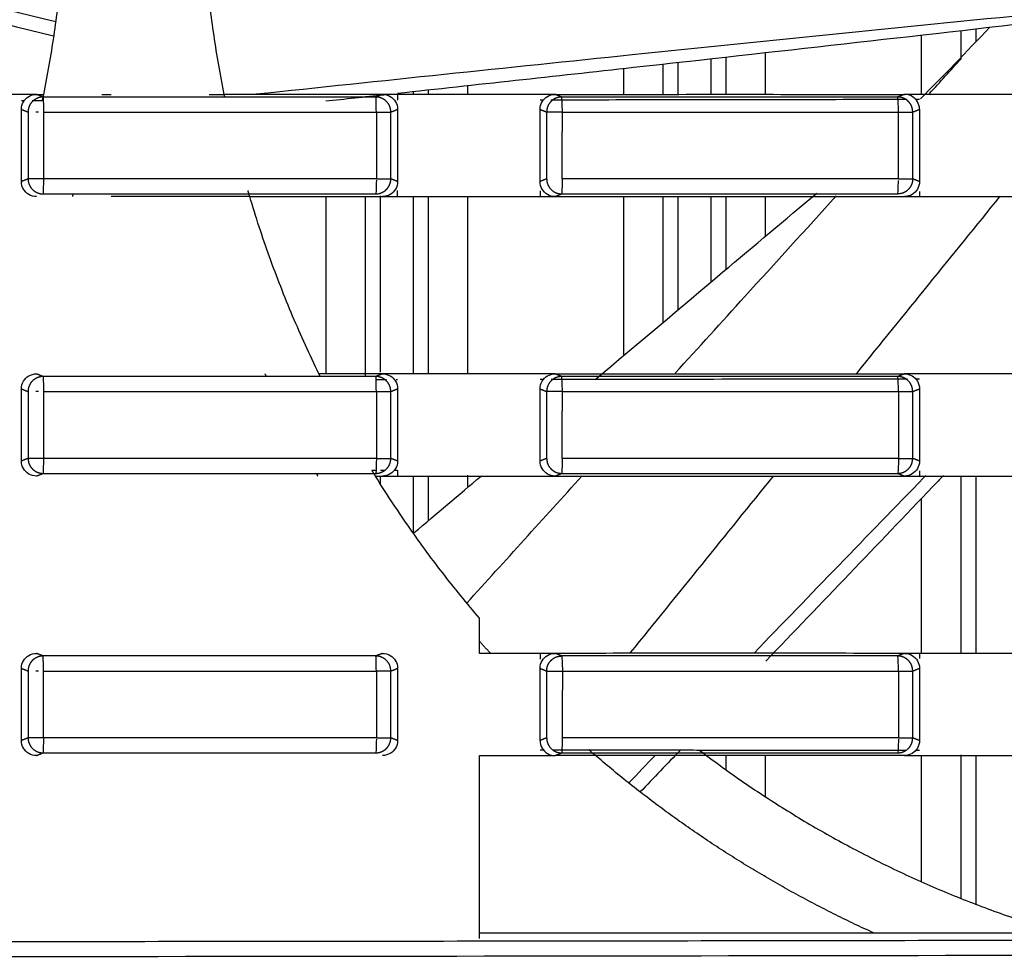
# Model space of a CAD drawing. Header units: millimetres. Extents: x 9946 to 11276, y -3292 to -1962.
# Tile 156 of 170: x 10973 to 11006, y -2185 to -2154. Entities that reach past the tile are written whole.
import ezdxf

# ---------------------------------------------------------------- set-up
doc = ezdxf.new("R2010")
doc.units = ezdxf.units.MM
doc.layers.add('ROXX NEO lite', color=7, linetype='Continuous', true_color=0x000000)

msp = doc.modelspace()

# ---------------------------------------------------------------- linework, layer by layer
at = {"layer": 'ROXX NEO lite', "color": 18, "lineweight": -3, "true_color": 0x000000}
for points, knots in [([(10957.805, -2149.606), (10958.806, -2149.848), (10964.203, -2151.16), (10969.596, -2152.484), (10973.989, -2153.566)], [11.008759, 11.008759, 11.008759, 11.008759, 14.098949, 27.670031, 27.670031, 27.670031, 27.670031]), ([(10958.108, -2150.094), (10958.974, -2150.312), (10964.243, -2151.638), (10969.515, -2152.951), (10973.921, -2154.046)], [-16.777926, -16.777926, -16.777926, -16.777926, -14.099026, -0.478869, -0.478869, -0.478869, -0.478869]), ([(11007.144, -2153.265), (11002.483, -2153.725), (10993.653, -2154.618), (10984.826, -2155.547), (10980.658, -2155.988)], [-28.151025, -28.151025, -28.151025, -28.151025, -14.099015, -1.524458, -1.524458, -1.524458, -1.524458]), ([(11007.219, -2153.518), (11002.55, -2154.057), (10995.264, -2154.878), (10987.975, -2155.676), (10985.358, -2155.961)], [0, 0, 0, 0, 14.098949, 21.996849, 21.996849, 21.996849, 21.996849]), ([(10972.849, -2156.488), (10972.849, -2156.393), (10972.896, -2156.229), (10973.089, -2156.036), (10973.253, -2155.989), (10973.348, -2155.989)], [0, 0, 0, 0, 0.2684354, 0.5368707, 0.8052926, 0.8052926, 0.8052926, 0.8052926]), ([(10984.639, -2156.077), (10983.409, -2156.077), (10980.949, -2156.077), (10977.259, -2156.077), (10974.799, -2156.077), (10973.569, -2156.077)], [-11.074764, -11.074764, -11.074764, -11.074764, -7.382906, -3.691054, 0, 0, 0, 0]), ([(10975.526, -2155.989), (10975.546, -2155.989), (10975.65, -2155.989), (10975.754, -2155.989), (10975.838, -2155.989)], [1.9455729, 1.9455729, 1.9455729, 1.9455729, 2.0058611, 2.2583906, 2.2583906, 2.2583906, 2.2583906]), ([(11002.316, -2156.162), (11001.05, -2156.164), (10998.381, -2156.168), (10994.428, -2156.174), (10991.743, -2156.178), (10990.459, -2156.18)], [-12.21544, -12.21544, -12.21544, -12.21544, -8.414816, -4.207408, -0.35848, -0.35848, -0.35848, -0.35848]), ([(11002, -2156.077), (11000.758, -2156.077), (10998.274, -2156.077), (10994.547, -2156.077), (10992.063, -2156.077), (10990.821, -2156.077)], [-11.18921, -11.18921, -11.18921, -11.18921, -7.459255, -3.729306, 0, 0, 0, 0]), ([(10973.581, -2158.801), (10973.581, -2158.917), (10973.574, -2159.192), (10973.571, -2159.297), (10973.568, -2159.301)], [0, 0, 0, 0, 0.4046553, 0.8116558, 0.8116558, 0.8116558, 0.8116558]), ([(10990.838, -2158.801), (10990.839, -2158.916), (10990.828, -2159.193), (10990.823, -2159.297), (10990.82, -2159.301)], [0, 0, 0, 0, 0.4033951, 0.8118965, 0.8118965, 0.8118965, 0.8118965]), ([(10973.568, -2159.301), (10974.798, -2159.301), (10977.259, -2159.301), (10980.949, -2159.301), (10983.407, -2159.301), (10984.637, -2159.301)], [-11.07373, -11.07373, -11.07373, -11.07373, -7.381958, -3.690192, 0, 0, 0, 0]), ([(10980.443, -2159.389), (10979.655, -2159.389), (10978.12, -2159.388), (10976.585, -2159.389), (10975.838, -2159.389)], [0, 0, 0, 0, 2.365966, 4.606879, 4.606879, 4.606879, 4.606879]), ([(10990.82, -2159.301), (10992.062, -2159.301), (10994.547, -2159.301), (10998.273, -2159.301), (11000.756, -2159.301), (11001.998, -2159.301)], [-11.187761, -11.187761, -11.187761, -11.187761, -7.457928, -3.728099, 0, 0, 0, 0]), ([(10991.939, -2165.477), (10993.353, -2164.284), (10995.808, -2162.215), (10998.266, -2160.15), (10999.307, -2159.276)], [8.427114, 8.427114, 8.427114, 8.427114, 13.979394, 18.057569, 18.057569, 18.057569, 18.057569]), ([(10994.598, -2165.269), (10995.371, -2164.417), (10997.155, -2162.451), (10998.941, -2160.485), (10999.954, -2159.371)], [-17.805236, -17.805236, -17.805236, -17.805236, -14.348634, -9.821109, -9.821109, -9.821109, -9.821109]), ([(10984.639, -2165.377), (10983.409, -2165.377), (10980.949, -2165.377), (10977.259, -2165.377), (10974.799, -2165.377), (10973.569, -2165.377)], [-11.074764, -11.074764, -11.074764, -11.074764, -7.382906, -3.691054, 0, 0, 0, 0]), ([(11002.325, -2165.462), (11001.056, -2165.464), (10998.384, -2165.468), (10994.432, -2165.474), (10991.75, -2165.478), (10990.471, -2165.48)], [-12.224556, -12.224556, -12.224556, -12.224556, -8.414816, -4.207408, -0.369846, -0.369846, -0.369846, -0.369846]), ([(11002, -2165.377), (11000.758, -2165.377), (10998.274, -2165.377), (10994.547, -2165.377), (10992.062, -2165.377), (10990.82, -2165.377)], [-11.189855, -11.189855, -11.189855, -11.189855, -7.4599, -3.729952, 0, 0, 0, 0]), ([(10973.581, -2168.101), (10973.581, -2168.217), (10973.574, -2168.492), (10973.571, -2168.597), (10973.568, -2168.601)], [0, 0, 0, 0, 0.4046553, 0.8116558, 0.8116558, 0.8116558, 0.8116558]), ([(10985.361, -2168.191), (10985.361, -2168.286), (10985.312, -2168.451), (10985.125, -2168.639), (10984.957, -2168.689), (10984.86, -2168.689)], [-0.8054008, -0.8054008, -0.8054008, -0.8054008, -0.5369334, -0.268466, 0, 0, 0, 0]), ([(10990.838, -2168.101), (10990.839, -2168.216), (10990.828, -2168.493), (10990.823, -2168.597), (10990.82, -2168.601)], [0, 0, 0, 0, 0.4033993, 0.8119049, 0.8119049, 0.8119049, 0.8119049]), ([(10973.568, -2168.601), (10974.798, -2168.601), (10977.259, -2168.601), (10980.949, -2168.601), (10983.407, -2168.601), (10984.637, -2168.601)], [-11.07373, -11.07373, -11.07373, -11.07373, -7.381958, -3.690192, 0, 0, 0, 0]), ([(10990.82, -2168.601), (10992.062, -2168.601), (10994.547, -2168.601), (10998.274, -2168.601), (11000.757, -2168.601), (11001.999, -2168.601)], [-11.189489, -11.189489, -11.189489, -11.189489, -7.459659, -3.729831, 0, 0, 0, 0]), ([(11002.937, -2168.668), (11002.912, -2168.694), (11001.004, -2170.663), (10999.099, -2172.634), (10997.22, -2174.58)], [-14.206765, -14.206765, -14.206765, -14.206765, -14.099015, -5.9826, -5.9826, -5.9826, -5.9826]), ([(11003.522, -2168.669), (11003.404, -2168.793), (11001.435, -2170.855), (10999.464, -2172.914), (10997.609, -2174.849)], [13.585982, 13.585982, 13.585982, 13.585982, 14.098949, 22.139294, 22.139294, 22.139294, 22.139294]), ([(10984.639, -2174.677), (10983.409, -2174.677), (10980.949, -2174.677), (10977.259, -2174.677), (10974.799, -2174.677), (10973.569, -2174.677)], [-11.074764, -11.074764, -11.074764, -11.074764, -7.382906, -3.691054, 0, 0, 0, 0]), ([(11002, -2174.677), (11000.758, -2174.677), (10998.274, -2174.677), (10994.547, -2174.677), (10992.063, -2174.677), (10990.821, -2174.677)], [-11.18921, -11.18921, -11.18921, -11.18921, -7.459255, -3.729306, 0, 0, 0, 0]), ([(10973.581, -2177.401), (10973.581, -2177.517), (10973.574, -2177.792), (10973.571, -2177.897), (10973.568, -2177.901)], [0, 0, 0, 0, 0.4046553, 0.8116558, 0.8116558, 0.8116558, 0.8116558]), ([(10990.838, -2177.401), (10990.839, -2177.516), (10990.828, -2177.793), (10990.823, -2177.897), (10990.82, -2177.901)], [0, 0, 0, 0, 0.4033951, 0.8118965, 0.8118965, 0.8118965, 0.8118965]), ([(10973.568, -2177.901), (10974.798, -2177.901), (10977.259, -2177.901), (10980.949, -2177.901), (10983.407, -2177.901), (10984.637, -2177.901)], [-11.07373, -11.07373, -11.07373, -11.07373, -7.381958, -3.690192, 0, 0, 0, 0]), ([(10990.82, -2177.901), (10992.062, -2177.901), (10994.547, -2177.901), (10998.273, -2177.901), (11000.756, -2177.901), (11001.998, -2177.901)], [-11.187761, -11.187761, -11.187761, -11.187761, -7.457928, -3.728099, 0, 0, 0, 0])]:
    msp.add_open_spline(points, degree=3, knots=knots, dxfattribs=at)
for points, degree in [([(10974.301, -2150.089), (10974.272, -2150.749), (10974.179, -2152.069), (10973.939, -2154.038), (10973.711, -2155.341), (10973.581, -2155.989)], 3), ([(10979.596, -2155.989), (10979.466, -2155.341), (10979.238, -2154.038), (10978.998, -2152.069), (10978.905, -2150.749), (10978.876, -2150.089)], 3), ([(11002.755, -2156.138), (11003.511, -2155.387), (11004.284, -2154.584), (11005.061, -2153.748)], 3), ([(11004.598, -2153.819), (11004.598, -2154.031), (11004.598, -2154.243)], 2), ([(11002.788, -2155.989), (11002.788, -2155.007), (11002.788, -2154.026)], 2), ([(11004.099, -2153.876), (11004.099, -2154.345), (11004.099, -2154.815)], 2), ([(10995.779, -2154.815), (10995.779, -2155.402), (10995.779, -2155.988)], 2), ([(10996.278, -2154.759), (10996.278, -2155.374), (10996.278, -2155.988)], 2), ([(10997.588, -2154.613), (10997.588, -2155.301), (10997.588, -2155.988)], 2), ([(11003.058, -2155.959), (11003.405, -2155.577), (11003.752, -2155.196), (11004.099, -2154.815)], 3), ([(10992.888, -2155.989), (10992.888, -2155.562), (10992.888, -2155.136)], 2), ([(10994.199, -2155.989), (10994.199, -2155.49), (10994.199, -2154.991)], 2), ([(10994.698, -2155.989), (10994.698, -2155.462), (10994.698, -2154.935)], 2), ([(10987.688, -2155.707), (10987.688, -2155.848), (10987.688, -2155.989)], 2), ([(10972.849, -2155.989), (10971.239, -2155.989), (10969.628, -2155.989), (10968.018, -2155.989)], 3), ([(10973.348, -2155.989), (10973.182, -2155.989), (10973.015, -2155.989), (10972.849, -2155.989)], 3), ([(10973.348, -2155.989), (10973.426, -2155.989), (10973.503, -2155.989), (10973.581, -2155.989)], 3), ([(10973.569, -2156.077), (10973.459, -2156.033), (10973.348, -2155.989)], 2), ([(10973.569, -2156.077), (10973.572, -2156.081), (10973.576, -2156.187), (10973.585, -2156.463), (10973.585, -2156.579)], 3), ([(10979.098, -2155.989), (10979.264, -2155.989), (10979.43, -2155.989), (10979.596, -2155.989)], 3), ([(10984.86, -2155.989), (10984.275, -2155.989), (10983.105, -2155.989), (10981.351, -2155.989), (10980.181, -2155.989), (10979.596, -2155.989)], 3), ([(10984.904, -2156.011), (10984.259, -2156.081), (10983.614, -2156.151), (10982.97, -2156.221)], 3), ([(10984.86, -2155.989), (10984.749, -2156.033), (10984.639, -2156.077)], 2), ([(10984.655, -2156.577), (10984.655, -2156.461), (10984.652, -2156.188), (10984.643, -2156.081), (10984.639, -2156.077)], 3), ([(10984.86, -2155.989), (10984.957, -2155.989), (10985.124, -2156.039), (10985.311, -2156.225), (10985.361, -2156.391), (10985.361, -2156.487)], 3), ([(10985.361, -2155.989), (10985.194, -2155.989), (10985.027, -2155.989), (10984.86, -2155.989)], 3), ([(10990.101, -2155.989), (10989.574, -2155.989), (10988.521, -2155.989), (10986.941, -2155.989), (10985.888, -2155.989), (10985.361, -2155.989)], 3), ([(10985.361, -2155.989), (10985.361, -2156.088), (10985.361, -2156.186)], 2), ([(10985.879, -2155.904), (10985.879, -2155.947), (10985.879, -2155.989)], 2), ([(10986.378, -2155.85), (10986.378, -2155.919), (10986.378, -2155.989)], 2), ([(10990.101, -2156.488), (10990.101, -2156.393), (10990.148, -2156.229), (10990.341, -2156.036), (10990.505, -2155.989), (10990.6, -2155.989)], 3), ([(10990.6, -2155.989), (10990.434, -2155.989), (10990.267, -2155.989), (10990.101, -2155.989)], 3), ([(10990.6, -2155.989), (10991.891, -2155.989), (10994.474, -2155.988), (10998.348, -2155.988), (11000.93, -2155.989), (11002.221, -2155.989)], 3), ([(10990.821, -2156.077), (10990.71, -2156.033), (10990.6, -2155.989)], 2), ([(10990.844, -2156.581), (10990.844, -2156.465), (10990.832, -2156.186), (10990.825, -2156.081), (10990.821, -2156.077)], 3), ([(11002.221, -2155.989), (11002.111, -2156.033), (11002, -2156.077)], 2), ([(11002.022, -2156.577), (11002.022, -2156.461), (11002.018, -2156.188), (11002.005, -2156.081), (11002, -2156.077)], 3), ([(11002.723, -2156.487), (11002.723, -2156.391), (11002.673, -2156.225), (11002.486, -2156.039), (11002.319, -2155.989), (11002.221, -2155.989)], 3), ([(11002.723, -2155.989), (11002.556, -2155.989), (11002.388, -2155.989), (11002.221, -2155.989)], 3), ([(11002.723, -2156.162), (11002.682, -2156.162), (11002.641, -2156.162), (11002.6, -2156.162)], 3), ([(11007.335, -2155.989), (11006.822, -2155.989), (11005.797, -2155.989), (11004.26, -2155.989), (11003.235, -2155.989), (11002.723, -2155.989)], 3), ([(10972.942, -2156.199), (10972.895, -2156.199), (10972.849, -2156.199)], 2), ([(10972.849, -2158.89), (10972.849, -2157.689), (10972.849, -2156.488)], 2), ([(10972.849, -2156.488), (10972.959, -2156.532), (10973.07, -2156.577)], 2), ([(10973.538, -2156.199), (10973.371, -2156.199), (10973.205, -2156.199)], 2), ([(10985.136, -2156.577), (10985.249, -2156.532), (10985.361, -2156.487)], 2), ([(10985.361, -2156.487), (10985.361, -2157.689), (10985.361, -2158.891)], 2), ([(10990.212, -2156.18), (10990.175, -2156.18), (10990.138, -2156.18), (10990.101, -2156.18)], 3), ([(10990.101, -2156.488), (10990.211, -2156.533), (10990.321, -2156.577)], 2), ([(10990.101, -2158.89), (10990.101, -2157.689), (10990.101, -2156.488)], 2), ([(11002.497, -2156.577), (11002.61, -2156.532), (11002.723, -2156.487)], 2), ([(11002.723, -2156.487), (11002.723, -2157.689), (11002.723, -2158.891)], 2), ([(10973.07, -2156.577), (10973.07, -2157.689), (10973.07, -2158.801)], 2), ([(10973.415, -2156.577), (10973.387, -2156.576), (10973.357, -2156.577), (10973.328, -2156.577)], 3), ([(10973.585, -2156.579), (10973.583, -2157.69), (10973.581, -2158.801)], 2), ([(10984.655, -2156.577), (10984.655, -2157.689), (10984.655, -2158.801)], 2), ([(10985.136, -2158.801), (10985.136, -2157.689), (10985.136, -2156.577)], 2), ([(10990.321, -2156.577), (10990.321, -2157.689), (10990.321, -2158.801)], 2), ([(10990.838, -2158.801), (10990.841, -2157.691), (10990.844, -2156.581)], 2), ([(11002.022, -2158.801), (11002.022, -2157.689), (11002.022, -2156.577)], 2), ([(11002.497, -2158.801), (11002.497, -2157.689), (11002.497, -2156.577)], 2), ([(10973.07, -2158.801), (10972.959, -2158.845), (10972.849, -2158.89)], 2), ([(10973.348, -2159.389), (10973.253, -2159.389), (10973.089, -2159.342), (10972.896, -2159.149), (10972.849, -2158.985), (10972.849, -2158.89)], 3), ([(10984.655, -2158.844), (10984.655, -2158.956), (10984.651, -2159.205), (10984.641, -2159.297), (10984.637, -2159.301)], 3), ([(10985.361, -2158.891), (10985.361, -2158.986), (10985.312, -2159.151), (10985.125, -2159.339), (10984.957, -2159.389), (10984.86, -2159.389)], 3), ([(10985.361, -2158.891), (10985.249, -2158.846), (10985.136, -2158.801)], 2), ([(10990.321, -2158.801), (10990.211, -2158.845), (10990.101, -2158.89)], 2), ([(10990.6, -2159.389), (10990.505, -2159.389), (10990.341, -2159.342), (10990.148, -2159.149), (10990.101, -2158.985), (10990.101, -2158.89)], 3), ([(11001.998, -2159.301), (11002.003, -2159.297), (11002.016, -2159.207), (11002.021, -2158.961), (11002.022, -2158.85)], 3), ([(11002.723, -2158.891), (11002.723, -2158.986), (11002.674, -2159.151), (11002.487, -2159.339), (11002.319, -2159.389), (11002.221, -2159.389)], 3), ([(11002.723, -2158.891), (11002.61, -2158.846), (11002.497, -2158.801)], 2), ([(10980.443, -2159.389), (10980.934, -2159.389), (10981.916, -2159.389), (10983.388, -2159.389), (10984.369, -2159.389), (10984.86, -2159.389)], 3), ([(10982.746, -2165.289), (10982.437, -2164.656), (10981.853, -2163.373), (10981.084, -2161.403), (10980.645, -2160.064), (10980.443, -2159.389)], 3), ([(10982.988, -2165.289), (10982.988, -2162.339), (10982.988, -2159.389)], 2), ([(10984.299, -2165.377), (10984.299, -2162.383), (10984.299, -2159.389)], 2), ([(10984.798, -2165.236), (10984.798, -2162.299), (10984.798, -2159.361)], 2), ([(10984.86, -2159.389), (10985.027, -2159.389), (10985.194, -2159.389), (10985.361, -2159.389)], 3), ([(10985.361, -2159.389), (10985.361, -2159.29), (10985.361, -2159.192)], 2), ([(10985.361, -2159.389), (10985.888, -2159.389), (10986.941, -2159.389), (10988.521, -2159.389), (10989.574, -2159.389), (10990.101, -2159.389)], 3), ([(10985.879, -2159.372), (10985.879, -2162.325), (10985.879, -2165.279)], 2), ([(10986.378, -2159.385), (10986.378, -2162.337), (10986.378, -2165.289)], 2), ([(10987.688, -2159.389), (10987.688, -2162.339), (10987.688, -2165.289)], 2), ([(10990.101, -2159.198), (10990.101, -2159.293), (10990.101, -2159.389)], 2), ([(10990.101, -2159.389), (10990.267, -2159.389), (10990.434, -2159.389), (10990.6, -2159.389)], 3), ([(10990.6, -2159.389), (10990.71, -2159.345), (10990.82, -2159.301)], 2), ([(10990.6, -2159.389), (10991.891, -2159.389), (10994.474, -2159.39), (10998.348, -2159.39), (11000.93, -2159.389), (11002.221, -2159.389)], 3), ([(10992.888, -2164.676), (10992.888, -2162.03), (10992.888, -2159.384)], 2), ([(10994.199, -2163.572), (10994.199, -2161.481), (10994.199, -2159.389)], 2), ([(10994.698, -2163.136), (10994.698, -2161.263), (10994.698, -2159.389)], 2), ([(10995.779, -2159.39), (10995.779, -2160.802), (10995.779, -2162.215)], 2), ([(10996.278, -2159.39), (10996.278, -2160.605), (10996.278, -2161.821)], 2), ([(10997.588, -2159.389), (10997.588, -2160.055), (10997.588, -2160.72)], 2), ([(11000.635, -2165.274), (11002.227, -2163.308), (11003.819, -2161.343), (11005.411, -2159.378)], 3), ([(11002.221, -2159.389), (11002.388, -2159.389), (11002.556, -2159.389), (11002.723, -2159.389)], 3), ([(11002.723, -2159.216), (11002.723, -2159.303), (11002.723, -2159.389)], 2), ([(11002.723, -2159.389), (11003.235, -2159.389), (11004.26, -2159.389), (11005.797, -2159.389), (11006.822, -2159.389), (11007.335, -2159.389)], 3), ([(10972.849, -2165.788), (10972.849, -2165.693), (10972.896, -2165.529), (10973.089, -2165.336), (10973.253, -2165.289), (10973.348, -2165.289)], 3), ([(10973.569, -2165.377), (10973.459, -2165.333), (10973.348, -2165.289)], 2), ([(10984.86, -2165.289), (10984.155, -2165.289), (10983.451, -2165.289), (10982.746, -2165.289)], 3), ([(10984.86, -2165.289), (10984.749, -2165.333), (10984.639, -2165.377)], 2), ([(10984.86, -2165.289), (10984.957, -2165.289), (10985.124, -2165.339), (10985.311, -2165.525), (10985.361, -2165.691), (10985.361, -2165.787)], 3), ([(10985.361, -2165.289), (10985.194, -2165.289), (10985.027, -2165.289), (10984.86, -2165.289)], 3), ([(10990.101, -2165.289), (10989.574, -2165.289), (10988.521, -2165.289), (10986.941, -2165.289), (10985.888, -2165.289), (10985.361, -2165.289)], 3), ([(10990.101, -2165.788), (10990.101, -2165.693), (10990.148, -2165.529), (10990.341, -2165.336), (10990.505, -2165.289), (10990.6, -2165.289)], 3), ([(10990.6, -2165.289), (10990.434, -2165.289), (10990.267, -2165.289), (10990.101, -2165.289)], 3), ([(10990.6, -2165.289), (10991.891, -2165.289), (10994.474, -2165.288), (10998.348, -2165.288), (11000.93, -2165.289), (11002.221, -2165.289)], 3), ([(10990.82, -2165.377), (10990.71, -2165.333), (10990.6, -2165.289)], 2), ([(11002.221, -2165.289), (11002.111, -2165.333), (11002, -2165.377)], 2), ([(11002.221, -2165.289), (11002.319, -2165.289), (11002.486, -2165.339), (11002.673, -2165.525), (11002.723, -2165.691), (11002.723, -2165.787)], 3), ([(11002.723, -2165.289), (11002.556, -2165.289), (11002.388, -2165.289), (11002.221, -2165.289)], 3), ([(11007.335, -2165.289), (11006.822, -2165.289), (11005.797, -2165.289), (11004.26, -2165.289), (11003.235, -2165.289), (11002.723, -2165.289)], 3), ([(10973.569, -2165.377), (10973.572, -2165.381), (10973.576, -2165.487), (10973.585, -2165.763), (10973.585, -2165.879)], 3), ([(10984.655, -2165.877), (10984.655, -2165.761), (10984.652, -2165.488), (10984.643, -2165.381), (10984.639, -2165.377)], 3), ([(10984.996, -2165.487), (10984.824, -2165.487), (10984.653, -2165.487)], 2), ([(10985.361, -2165.486), (10985.338, -2165.486), (10985.315, -2165.486)], 2), ([(10990.208, -2165.48), (10990.172, -2165.48), (10990.137, -2165.48), (10990.101, -2165.48)], 3), ([(10990.844, -2165.881), (10990.844, -2165.765), (10990.831, -2165.486), (10990.824, -2165.381), (10990.82, -2165.377)], 3), ([(11002.022, -2165.877), (11002.022, -2165.761), (11002.018, -2165.488), (11002.005, -2165.381), (11002, -2165.377)], 3), ([(11002.723, -2165.462), (11002.686, -2165.462), (11002.649, -2165.462), (11002.612, -2165.462)], 3), ([(10972.849, -2165.788), (10972.959, -2165.832), (10973.07, -2165.877)], 2), ([(10972.849, -2168.19), (10972.849, -2166.989), (10972.849, -2165.788)], 2), ([(10973.07, -2165.877), (10973.07, -2166.989), (10973.07, -2168.101)], 2), ([(10973.415, -2165.877), (10973.387, -2165.876), (10973.357, -2165.877), (10973.328, -2165.877)], 3), ([(10973.585, -2165.879), (10973.583, -2166.99), (10973.581, -2168.101)], 2), ([(10984.655, -2165.877), (10984.655, -2166.989), (10984.655, -2168.101)], 2), ([(10985.136, -2165.877), (10985.249, -2165.832), (10985.361, -2165.787)], 2), ([(10985.136, -2168.101), (10985.136, -2166.989), (10985.136, -2165.877)], 2), ([(10985.361, -2165.787), (10985.361, -2166.989), (10985.361, -2168.191)], 2), ([(10990.101, -2168.19), (10990.101, -2166.989), (10990.101, -2165.788)], 2), ([(10990.101, -2165.788), (10990.211, -2165.833), (10990.321, -2165.877)], 2), ([(10990.321, -2165.877), (10990.321, -2166.989), (10990.321, -2168.101)], 2), ([(10990.838, -2168.101), (10990.841, -2166.991), (10990.844, -2165.881)], 2), ([(11002.022, -2165.877), (11002.022, -2166.989), (11002.022, -2168.101)], 2), ([(11002.497, -2165.879), (11002.61, -2165.833), (11002.723, -2165.787)], 2), ([(11002.497, -2168.101), (11002.497, -2166.99), (11002.497, -2165.879)], 2), ([(11002.723, -2165.787), (11002.723, -2166.989), (11002.723, -2168.191)], 2), ([(10973.07, -2168.101), (10972.959, -2168.145), (10972.849, -2168.19)], 2), ([(10973.348, -2168.689), (10973.253, -2168.689), (10973.089, -2168.642), (10972.896, -2168.449), (10972.849, -2168.285), (10972.849, -2168.19)], 3), ([(10984.655, -2168.144), (10984.655, -2168.256), (10984.651, -2168.505), (10984.641, -2168.597), (10984.637, -2168.601)], 3), ([(10985.361, -2168.191), (10985.249, -2168.146), (10985.136, -2168.101)], 2), ([(10990.321, -2168.101), (10990.211, -2168.145), (10990.101, -2168.19)], 2), ([(10990.6, -2168.689), (10990.505, -2168.689), (10990.341, -2168.642), (10990.148, -2168.449), (10990.101, -2168.285), (10990.101, -2168.19)], 3), ([(11002.022, -2168.101), (11002.022, -2168.217), (11002.018, -2168.49), (11002.005, -2168.597), (11001.999, -2168.601)], 3), ([(11002.723, -2168.191), (11002.723, -2168.286), (11002.674, -2168.451), (11002.487, -2168.639), (11002.319, -2168.689), (11002.221, -2168.689)], 3), ([(11002.723, -2168.191), (11002.61, -2168.146), (11002.497, -2168.101)], 2), ([(10973.348, -2168.689), (10973.458, -2168.645), (10973.568, -2168.601)], 2), ([(10984.503, -2168.491), (10984.576, -2168.491), (10984.648, -2168.491)], 2), ([(10984.799, -2168.491), (10984.862, -2168.491), (10984.926, -2168.491)], 2), ([(10985.259, -2168.492), (10985.31, -2168.492), (10985.361, -2168.492)], 2), ([(10985.361, -2168.492), (10985.361, -2168.59), (10985.361, -2168.689)], 2), ([(10990.6, -2168.689), (10990.71, -2168.645), (10990.82, -2168.601)], 2), ([(11001.999, -2168.601), (11002.11, -2168.645), (11002.221, -2168.689)], 2), ([(11002.723, -2168.516), (11002.723, -2168.603), (11002.723, -2168.689)], 2), ([(10988.088, -2173.423), (10987.664, -2172.927), (10986.841, -2171.914), (10985.685, -2170.334), (10984.969, -2169.243), (10984.625, -2168.689)], 3), ([(10984.625, -2168.689), (10984.703, -2168.689), (10984.782, -2168.689), (10984.86, -2168.689)], 3), ([(10984.798, -2168.965), (10984.798, -2168.825), (10984.798, -2168.684)], 2), ([(10984.86, -2168.689), (10985.027, -2168.689), (10985.194, -2168.689), (10985.361, -2168.689)], 3), ([(10985.361, -2168.689), (10985.888, -2168.689), (10986.941, -2168.689), (10988.521, -2168.689), (10989.574, -2168.689), (10990.101, -2168.689)], 3), ([(10985.879, -2168.689), (10985.879, -2169.623), (10985.879, -2170.556)], 2), ([(10985.917, -2170.573), (10986.658, -2169.944), (10987.398, -2169.317), (10988.14, -2168.689)], 3), ([(10986.378, -2168.689), (10986.378, -2169.435), (10986.378, -2170.181)], 2), ([(10987.664, -2172.918), (10988.942, -2171.507), (10990.221, -2170.095), (10991.5, -2168.684)], 3), ([(10987.688, -2168.659), (10987.688, -2168.85), (10987.688, -2169.041)], 2), ([(10990.101, -2168.689), (10990.267, -2168.689), (10990.434, -2168.689), (10990.6, -2168.689)], 3), ([(10990.6, -2168.689), (10991.891, -2168.689), (10994.474, -2168.69), (10998.348, -2168.69), (11000.93, -2168.689), (11002.221, -2168.689)], 3), ([(10993.113, -2174.566), (10994.699, -2172.607), (10996.284, -2170.648), (10997.87, -2168.689)], 3), ([(11002.221, -2168.689), (11002.388, -2168.689), (11002.556, -2168.689), (11002.723, -2168.689)], 3), ([(11002.723, -2168.689), (11003.235, -2168.689), (11004.26, -2168.689), (11005.797, -2168.689), (11006.822, -2168.689), (11007.335, -2168.689)], 3), ([(11004.099, -2168.689), (11004.099, -2171.639), (11004.099, -2174.589)], 2), ([(11004.598, -2168.689), (11004.598, -2171.639), (11004.598, -2174.589)], 2), ([(11002.788, -2174.589), (11002.788, -2172.013), (11002.788, -2169.438)], 2), ([(10988.088, -2174.589), (10988.088, -2174.006), (10988.088, -2173.423)], 2), ([(10972.849, -2175.088), (10972.849, -2174.993), (10972.896, -2174.829), (10973.089, -2174.636), (10973.253, -2174.589), (10973.348, -2174.589)], 3), ([(10973.569, -2174.677), (10973.459, -2174.633), (10973.348, -2174.589)], 2), ([(10973.585, -2175.179), (10973.585, -2175.063), (10973.576, -2174.787), (10973.572, -2174.681), (10973.569, -2174.677)], 3), ([(10984.86, -2174.589), (10984.749, -2174.633), (10984.639, -2174.677)], 2), ([(10984.655, -2175.177), (10984.655, -2175.061), (10984.652, -2174.788), (10984.643, -2174.681), (10984.639, -2174.677)], 3), ([(10984.86, -2174.589), (10984.957, -2174.589), (10985.124, -2174.639), (10985.311, -2174.825), (10985.361, -2174.991), (10985.361, -2175.087)], 3), ([(10990.101, -2174.589), (10989.43, -2174.589), (10988.759, -2174.589), (10988.088, -2174.589)], 3), ([(10990.101, -2175.088), (10990.101, -2174.993), (10990.148, -2174.829), (10990.341, -2174.636), (10990.505, -2174.589), (10990.6, -2174.589)], 3), ([(10990.6, -2174.589), (10990.434, -2174.589), (10990.267, -2174.589), (10990.101, -2174.589)], 3), ([(10990.101, -2174.589), (10990.101, -2174.685), (10990.101, -2174.78)], 2), ([(11002.221, -2174.589), (11000.93, -2174.589), (10998.348, -2174.588), (10994.474, -2174.588), (10991.891, -2174.589), (10990.6, -2174.589)], 3), ([(10990.821, -2174.677), (10990.71, -2174.633), (10990.6, -2174.589)], 2), ([(10990.821, -2174.677), (10990.825, -2174.681), (10990.832, -2174.786), (10990.844, -2175.065), (10990.844, -2175.181)], 3), ([(11002.221, -2174.589), (11002.111, -2174.633), (11002, -2174.677)], 2), ([(11002.022, -2175.177), (11002.022, -2175.061), (11002.018, -2174.788), (11002.005, -2174.681), (11002, -2174.677)], 3), ([(11002.221, -2174.589), (11002.319, -2174.589), (11002.486, -2174.639), (11002.673, -2174.825), (11002.723, -2174.991), (11002.723, -2175.087)], 3), ([(11002.723, -2174.589), (11002.556, -2174.589), (11002.388, -2174.589), (11002.221, -2174.589)], 3), ([(11007.335, -2174.589), (11006.822, -2174.589), (11005.797, -2174.589), (11004.26, -2174.589), (11003.235, -2174.589), (11002.723, -2174.589)], 3), ([(11002.723, -2174.589), (11002.723, -2174.675), (11002.723, -2174.762)], 2), ([(10972.849, -2175.088), (10972.959, -2175.132), (10973.07, -2175.177)], 2), ([(10972.849, -2177.49), (10972.849, -2176.289), (10972.849, -2175.088)], 2), ([(10985.136, -2175.179), (10985.249, -2175.133), (10985.361, -2175.087)], 2), ([(10985.361, -2175.087), (10985.361, -2176.289), (10985.361, -2177.491)], 2), ([(10990.101, -2177.49), (10990.101, -2176.289), (10990.101, -2175.088)], 2), ([(10990.101, -2175.088), (10990.211, -2175.133), (10990.321, -2175.177)], 2), ([(11002.497, -2175.177), (11002.61, -2175.132), (11002.723, -2175.087)], 2), ([(11002.723, -2175.087), (11002.723, -2176.289), (11002.723, -2177.491)], 2), ([(10973.07, -2175.177), (10973.07, -2176.289), (10973.07, -2177.401)], 2), ([(10973.415, -2175.177), (10973.387, -2175.176), (10973.357, -2175.177), (10973.328, -2175.177)], 3), ([(10973.581, -2177.401), (10973.583, -2176.29), (10973.585, -2175.179)], 2), ([(10984.655, -2175.177), (10984.655, -2176.289), (10984.655, -2177.401)], 2), ([(10985.136, -2177.401), (10985.136, -2176.29), (10985.136, -2175.179)], 2), ([(10990.321, -2175.177), (10990.321, -2176.289), (10990.321, -2177.4)], 2), ([(10990.844, -2175.181), (10990.841, -2176.291), (10990.838, -2177.401)], 2), ([(11002.022, -2175.177), (11002.022, -2176.289), (11002.022, -2177.401)], 2), ([(11002.497, -2177.401), (11002.497, -2176.289), (11002.497, -2175.177)], 2), ([(10973.07, -2177.401), (10972.959, -2177.445), (10972.849, -2177.49)], 2), ([(10984.655, -2177.444), (10984.655, -2177.556), (10984.651, -2177.805), (10984.641, -2177.897), (10984.637, -2177.901)], 3), ([(10985.361, -2177.491), (10985.249, -2177.446), (10985.136, -2177.401)], 2), ([(10990.321, -2177.4), (10990.211, -2177.445), (10990.101, -2177.49)], 2), ([(11002.022, -2177.45), (11002.021, -2177.561), (11002.016, -2177.807), (11002.003, -2177.897), (11001.998, -2177.901)], 3), ([(11002.723, -2177.491), (11002.61, -2177.446), (11002.497, -2177.401)], 2), ([(10973.348, -2177.989), (10973.253, -2177.989), (10973.089, -2177.942), (10972.896, -2177.749), (10972.849, -2177.585), (10972.849, -2177.49)], 3), ([(10985.361, -2177.491), (10985.361, -2177.586), (10985.312, -2177.751), (10985.125, -2177.939), (10984.957, -2177.989), (10984.86, -2177.989)], 3), ([(10990.101, -2177.49), (10990.101, -2177.585), (10990.148, -2177.749), (10990.341, -2177.942), (10990.505, -2177.989), (10990.6, -2177.989)], 3), ([(11002.723, -2177.491), (11002.723, -2177.586), (11002.674, -2177.751), (11002.487, -2177.939), (11002.319, -2177.989), (11002.221, -2177.989)], 3), ([(10973.348, -2177.989), (10973.458, -2177.945), (10973.568, -2177.901)], 2), ([(10988.088, -2184.083), (10988.088, -2181.036), (10988.088, -2177.989)], 2), ([(10988.088, -2177.989), (10988.759, -2177.989), (10989.43, -2177.989), (10990.101, -2177.989)], 3), ([(10990.101, -2177.798), (10990.158, -2177.798), (10990.215, -2177.798)], 2), ([(10990.101, -2177.989), (10990.267, -2177.989), (10990.434, -2177.989), (10990.6, -2177.989)], 3), ([(10990.529, -2177.798), (10996.403, -2177.807), (11002.276, -2177.816)], 2), ([(10990.6, -2177.989), (10990.71, -2177.945), (10990.82, -2177.901)], 2), ([(11002.221, -2177.989), (11000.93, -2177.989), (10998.348, -2177.99), (10994.474, -2177.99), (10991.891, -2177.989), (10990.6, -2177.989)], 3), ([(10993.93, -2177.989), (10993.642, -2178.288), (10993.354, -2178.587), (10993.066, -2178.886)], 3), ([(10994.78, -2177.798), (10994.331, -2178.266), (10993.881, -2178.734), (10993.432, -2179.202)], 3), ([(10996.278, -2177.99), (10996.278, -2178.224), (10996.278, -2178.458)], 2), ([(10997.588, -2177.989), (10997.588, -2178.673), (10997.588, -2179.356)], 2), ([(11002.221, -2177.989), (11002.388, -2177.989), (11002.556, -2177.989), (11002.723, -2177.989)], 3), ([(11002.601, -2177.816), (11002.662, -2177.816), (11002.723, -2177.816)], 2), ([(11002.723, -2177.989), (11003.235, -2177.989), (11004.26, -2177.989), (11005.797, -2177.989), (11006.822, -2177.989), (11007.335, -2177.989)], 3), ([(11002.788, -2182.19), (11002.788, -2180.089), (11002.788, -2177.989)], 2), ([(11004.099, -2177.968), (11004.099, -2180.355), (11004.099, -2182.743)], 2), ([(11004.598, -2177.989), (11004.598, -2180.463), (11004.598, -2182.937)], 2), ([(10988.088, -2183.889), (11017.338, -2183.889), (11046.588, -2183.889)], 2), ([(11051.382, -2184.543), (11032.167, -2184.597), (10993.673, -2184.676), (10935.838, -2184.717), (10878.004, -2184.676), (10839.51, -2184.597), (10820.294, -2184.543)], 3)]:
    msp.add_open_spline(points, degree=degree, dxfattribs=at)
for points, weights in [([(10973.569, -2156.077), (10973.363, -2156.077), (10973.216, -2156.224)], [1, 0.923673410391, 1]), ([(10973.582, -2155.985), (10973.56, -2156.092), (10973.538, -2156.199)], [0.999773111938, 0.999882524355, 1]), ([(10979.614, -2156.077), (10979.606, -2156.037), (10979.598, -2155.997)], [0.999875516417, 0.99983321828, 0.999792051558]), ([(10984.99, -2156.224), (10984.845, -2156.078), (10984.639, -2156.077)], [1, 0.924267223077, 1]), ([(10990.821, -2156.077), (10990.614, -2156.077), (10990.468, -2156.224)], [1, 0.92371345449, 1]), ([(11002.351, -2156.224), (11002.206, -2156.078), (11002, -2156.077)], [1, 0.924307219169, 1]), ([(10973.216, -2156.224), (10973.07, -2156.37), (10973.07, -2156.577)], [1, 0.924082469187, 1]), ([(10985.136, -2156.577), (10985.136, -2156.37), (10984.99, -2156.224)], [1, 0.924080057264, 1]), ([(10990.468, -2156.224), (10990.322, -2156.37), (10990.321, -2156.577)], [1, 0.924042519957, 1]), ([(11002.497, -2156.577), (11002.497, -2156.371), (11002.351, -2156.224)], [1, 0.924100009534, 1]), ([(10973.585, -2156.579), (10979.121, -2156.577), (10984.655, -2156.577)], [1, 0.999992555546, 1]), ([(10984.655, -2156.577), (10985.098, -2156.577), (10985.136, -2156.577)], [1, 0.74861123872, 1]), ([(10990.844, -2156.581), (10990.363, -2156.577), (10990.321, -2156.577)], [1, 0.719848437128, 1]), ([(10990.844, -2156.581), (10996.434, -2156.577), (11002.022, -2156.577)], [1, 0.999992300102, 1]), ([(11002.022, -2156.577), (11002.459, -2156.577), (11002.497, -2156.577)], [1, 0.752597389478, 1]), ([(10973.581, -2158.801), (10973.111, -2158.801), (10973.07, -2158.801)], [1, 0.728352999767, 1]), ([(10973.07, -2158.801), (10973.07, -2159.008), (10973.216, -2159.154)], [1, 0.92398054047, 1]), ([(10984.655, -2158.801), (10979.119, -2158.801), (10973.581, -2158.801)], [1, 0.999992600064, 1]), ([(10984.655, -2158.801), (10985.098, -2158.801), (10985.136, -2158.801)], [1, 0.748624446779, 1]), ([(10984.99, -2159.154), (10985.136, -2159.008), (10985.136, -2158.801)], [1, 0.924282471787, 1]), ([(10990.321, -2158.801), (10990.322, -2159.008), (10990.468, -2159.154)], [1, 0.923960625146, 1]), ([(11002.022, -2158.801), (10996.431, -2158.801), (10990.838, -2158.801)], [1, 0.99999244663, 1]), ([(11002.022, -2158.801), (11002.459, -2158.801), (11002.497, -2158.801)], [1, 0.752611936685, 1]), ([(11002.497, -2158.801), (11002.497, -2159.008), (11002.351, -2159.154)], [1, 0.924322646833, 1]), ([(10973.216, -2159.154), (10973.362, -2159.301), (10973.568, -2159.301)], [1, 0.924067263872, 1]), ([(10974.551, -2159.389), (10974.565, -2159.345), (10974.579, -2159.301)], [0.989724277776, 0.989770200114, 0.989816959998]), ([(10980.443, -2159.389), (10980.413, -2159.288), (10980.383, -2159.186)], [0.999765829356, 0.999879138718, 1]), ([(10984.637, -2159.301), (10984.844, -2159.301), (10984.99, -2159.154)], [1, 0.923472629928, 1]), ([(10990.468, -2159.154), (10990.614, -2159.301), (10990.82, -2159.301)], [1, 0.924027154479, 1]), ([(11002.351, -2159.154), (11002.205, -2159.301), (11001.998, -2159.301)], [1, 0.923432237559, 1]), ([(10980.948, -2165.289), (10980.969, -2165.333), (10980.99, -2165.377)], [0.987373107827, 0.987385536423, 0.987398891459]), ([(10982.789, -2165.377), (10982.765, -2165.329), (10982.742, -2165.28)], [0.999859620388, 0.999800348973, 0.999743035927]), ([(10973.216, -2165.524), (10973.07, -2165.67), (10973.07, -2165.877)], [1, 0.924082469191, 1]), ([(10973.569, -2165.377), (10973.363, -2165.377), (10973.216, -2165.524)], [1, 0.923673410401, 1]), ([(10984.99, -2165.524), (10984.845, -2165.378), (10984.639, -2165.377)], [1, 0.924267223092, 1]), ([(10985.136, -2165.877), (10985.136, -2165.67), (10984.99, -2165.524)], [1, 0.924080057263, 1]), ([(10990.468, -2165.524), (10990.322, -2165.67), (10990.321, -2165.877)], [1, 0.924042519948, 1]), ([(10990.82, -2165.377), (10990.614, -2165.377), (10990.468, -2165.524)], [1, 0.923945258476, 1]), ([(11002.351, -2165.524), (11002.206, -2165.378), (11002, -2165.377)], [1, 0.924307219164, 1]), ([(11002.497, -2165.879), (11002.497, -2165.671), (11002.351, -2165.524)], [1, 0.923432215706, 1]), ([(10973.585, -2165.879), (10979.121, -2165.877), (10984.655, -2165.877)], [1, 0.999992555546, 1]), ([(10984.655, -2165.877), (10985.098, -2165.877), (10985.136, -2165.877)], [1, 0.74861123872, 1]), ([(10990.844, -2165.881), (10990.363, -2165.877), (10990.321, -2165.877)], [1, 0.719848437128, 1]), ([(10990.844, -2165.881), (10996.434, -2165.877), (11002.022, -2165.877)], [1, 0.999992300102, 1]), ([(11002.022, -2165.877), (11002.459, -2165.877), (11002.497, -2165.879)], [1, 0.752550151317, 1]), ([(10973.581, -2168.101), (10973.111, -2168.101), (10973.07, -2168.101)], [1, 0.728352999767, 1]), ([(10973.07, -2168.101), (10973.07, -2168.308), (10973.216, -2168.454)], [1, 0.923980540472, 1]), ([(10984.655, -2168.101), (10979.119, -2168.101), (10973.581, -2168.101)], [1, 0.999992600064, 1]), ([(10984.655, -2168.101), (10985.098, -2168.101), (10985.136, -2168.101)], [1, 0.748624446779, 1]), ([(10984.99, -2168.454), (10985.136, -2168.308), (10985.136, -2168.101)], [1, 0.924282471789, 1]), ([(10990.321, -2168.101), (10990.322, -2168.308), (10990.468, -2168.454)], [1, 0.923960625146, 1]), ([(11002.022, -2168.101), (10996.431, -2168.101), (10990.838, -2168.101)], [1, 0.99999244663, 1]), ([(11002.022, -2168.101), (11002.459, -2168.101), (11002.497, -2168.101)], [1, 0.752611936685, 1]), ([(11002.351, -2168.454), (11002.497, -2168.308), (11002.497, -2168.101)], [1, 0.924322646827, 1]), ([(10973.216, -2168.454), (10973.362, -2168.601), (10973.568, -2168.601)], [1, 0.924067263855, 1]), ([(10982.654, -2168.601), (10982.679, -2168.645), (10982.704, -2168.689)], [0.989703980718, 0.989754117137, 0.989805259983]), ([(10984.628, -2168.693), (10984.565, -2168.592), (10984.503, -2168.491)], [0.999764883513, 0.999877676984, 1]), ([(10984.637, -2168.601), (10984.844, -2168.601), (10984.99, -2168.454)], [1, 0.923472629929, 1]), ([(10990.468, -2168.454), (10990.614, -2168.601), (10990.82, -2168.601)], [1, 0.924040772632, 1]), ([(11001.999, -2168.601), (11002.205, -2168.6), (11002.351, -2168.454)], [1, 0.92408457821, 1]), ([(10988.45, -2174.589), (10988.268, -2174.389), (10988.09, -2174.186)], [0.854061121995, 0.854205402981, 0.854390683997]), ([(10973.216, -2174.824), (10973.07, -2174.97), (10973.07, -2175.177)], [1, 0.924082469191, 1]), ([(10973.569, -2174.677), (10973.363, -2174.677), (10973.216, -2174.824)], [1, 0.923673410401, 1]), ([(10984.99, -2174.824), (10984.845, -2174.678), (10984.639, -2174.677)], [1, 0.924267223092, 1]), ([(10985.136, -2175.179), (10985.137, -2174.971), (10984.99, -2174.824)], [1, 0.923472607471, 1]), ([(10990.321, -2175.177), (10990.322, -2174.97), (10990.468, -2174.824)], [1, 0.924042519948, 1]), ([(10990.468, -2174.824), (10990.614, -2174.677), (10990.821, -2174.677)], [1, 0.923713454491, 1]), ([(11002.351, -2174.824), (11002.206, -2174.678), (11002, -2174.677)], [1, 0.924307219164, 1]), ([(11002.497, -2175.177), (11002.497, -2174.971), (11002.351, -2174.824)], [1, 0.924100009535, 1]), ([(10973.585, -2175.179), (10979.121, -2175.177), (10984.655, -2175.177)], [1, 0.999992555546, 1]), ([(10985.136, -2175.179), (10985.098, -2175.177), (10984.655, -2175.177)], [1, 0.748568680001, 1]), ([(10990.321, -2175.177), (10990.363, -2175.177), (10990.844, -2175.181)], [1, 0.719848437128, 1]), ([(10990.844, -2175.181), (10996.434, -2175.177), (11002.022, -2175.177)], [1, 0.999992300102, 1]), ([(11002.022, -2175.177), (11002.459, -2175.177), (11002.497, -2175.177)], [1, 0.752597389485, 1]), ([(10973.581, -2177.401), (10973.111, -2177.401), (10973.07, -2177.401)], [1, 0.728352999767, 1]), ([(10973.07, -2177.401), (10973.07, -2177.608), (10973.216, -2177.754)], [1, 0.923980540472, 1]), ([(10984.655, -2177.401), (10979.119, -2177.401), (10973.581, -2177.401)], [1, 0.999992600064, 1]), ([(10984.655, -2177.401), (10985.098, -2177.401), (10985.136, -2177.401)], [1, 0.748624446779, 1]), ([(10984.99, -2177.754), (10985.136, -2177.608), (10985.136, -2177.401)], [1, 0.924282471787, 1]), ([(10990.321, -2177.4), (10990.321, -2177.608), (10990.468, -2177.754)], [1, 0.923713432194, 1]), ([(11002.022, -2177.401), (10996.431, -2177.401), (10990.838, -2177.401)], [1, 0.99999244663, 1]), ([(11002.022, -2177.401), (11002.459, -2177.401), (11002.497, -2177.401)], [1, 0.752611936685, 1]), ([(11002.351, -2177.754), (11002.497, -2177.608), (11002.497, -2177.401)], [1, 0.924322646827, 1]), ([(10973.216, -2177.754), (10973.362, -2177.901), (10973.568, -2177.901)], [1, 0.924067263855, 1]), ([(10984.637, -2177.901), (10984.844, -2177.901), (10984.99, -2177.754)], [1, 0.923472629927, 1]), ([(10990.468, -2177.754), (10990.614, -2177.901), (10990.82, -2177.901)], [1, 0.924027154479, 1]), ([(11001.998, -2177.901), (11002.205, -2177.901), (11002.351, -2177.754)], [1, 0.923432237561, 1]), ([(11001.191, -2183.889), (10996.015, -2181.535), (10991.726, -2177.8)], [0.881577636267, 0.858886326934, 0.85456823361]), ([(10995.396, -2177.806), (11001.006, -2182.086), (11007.798, -2184.001)], [0.977256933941, 0.953852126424, 0.964870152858]), ([(11051.342, -2184.042), (10935.838, -2184.366), (10820.335, -2184.042)], [1, 0.996771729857, 1])]:
    msp.add_rational_spline(points, weights, degree=2, dxfattribs=at)

doc.saveas('drawing.dxf')
